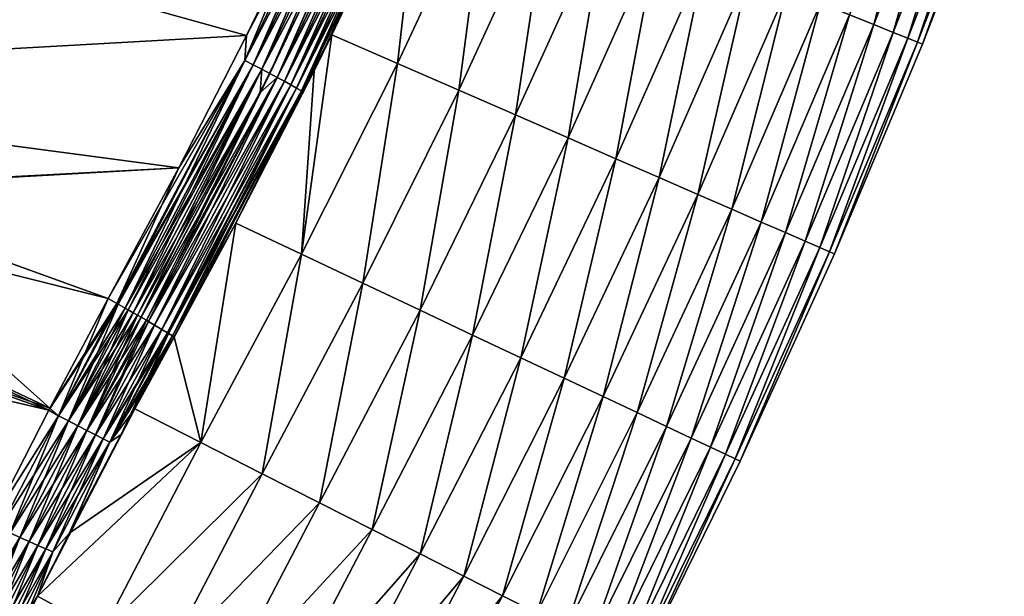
# Model space of a CAD drawing. Header units: metres. Extents: x -2 to 102, y -85 to 102.
# Tile 210 of 256: x 93.37 to 99.1, y -6.99 to -3.64. Entities that reach past the tile are written whole.
import ezdxf

# ---------------------------------------------------------------- set-up
doc = ezdxf.new("R2010")
doc.units = ezdxf.units.M
doc.layers.add('solid_21064300', color=7, linetype='CONTINUOUS')

msp = doc.modelspace()

# ---------------------------------------------------------------- linework, layer by layer
at = {"layer": 'solid_21064300'}
for points in [[(98.337486, -3.665366, -3.840609), (98.196396, -3.608665, -4.684089), (98.675339, -2.38745, -4.656795)], [(98.196396, -3.608665, 4.684089), (98.337486, -3.665366, 3.840609), (98.675339, -2.38745, 4.656795)], [(98.337486, -3.665366, -3.840609), (98.675339, -2.38745, -4.656795), (98.815475, -2.439026, -3.818032)], [(98.337486, -3.665366, 3.840609), (98.815475, -2.439026, 3.818032), (98.675339, -2.38745, 4.656795)], [(94.678299, -3.874794, -12.202274), (95.065407, -2.951051, -12.159907), (95.36705, -2.432358, -12.131198)], [(95.36705, -2.432358, 12.131198), (94.688164, -3.729836, 12.198281), (94.678299, -3.874794, 12.202274)], [(95.36705, -2.432358, 12.131198), (94.678299, -3.874794, 12.202274), (95.41787, -2.455823, 12.122829)], [(94.678299, -3.874794, -12.202274), (95.36705, -2.432358, -12.131198), (94.72818, -3.900233, -12.194003)], [(94.678299, -3.874794, 12.202274), (94.72818, -3.900233, 12.194003), (95.41787, -2.455823, 12.122829)], [(95.36705, -2.432358, 12.131198), (95.065407, -2.951051, 12.159906), (94.688164, -3.729836, 12.198281)], [(95.36705, -2.432358, -12.131198), (95.41787, -2.455823, -12.122829), (94.72818, -3.900233, -12.194003)], [(95.41787, -2.455823, 12.122829), (94.72818, -3.900233, 12.194003), (95.467392, -2.479005, 12.108194)], [(94.72818, -3.900233, -12.194003), (95.41787, -2.455823, -12.122829), (94.776779, -3.925339, -12.179463)], [(95.41787, -2.455823, -12.122829), (95.467392, -2.479005, -12.108194), (94.776779, -3.925339, -12.179463)], [(98.450607, -3.710825, -2.992227), (98.337486, -3.665366, -3.840609), (98.815475, -2.439026, -3.818032)], [(98.337486, -3.665366, 3.840609), (98.450607, -3.710825, 2.992227), (98.815475, -2.439026, 3.818032)], [(98.450607, -3.710825, -2.992227), (98.815475, -2.439026, -3.818032), (98.927818, -2.480375, -2.974513)], [(98.450607, -3.710825, 2.992227), (98.927818, -2.480375, 2.974513), (98.815475, -2.439026, 3.818032)], [(94.72818, -3.900233, 12.194003), (94.776779, -3.925338, 12.179463), (95.467392, -2.479005, 12.108194)], [(95.467392, -2.479005, 12.108194), (94.776779, -3.925338, 12.179463), (95.412285, -2.72616, 12.098546)], [(94.776779, -3.925339, -12.179463), (95.467392, -2.479005, -12.108194), (94.823479, -3.949788, -12.15884)], [(95.467392, -2.479005, -12.108194), (95.514969, -2.501607, -12.087481), (94.823479, -3.949788, -12.15884)], [(94.823479, -3.949788, -12.15884), (95.514969, -2.501607, -12.087481), (94.867676, -3.973269, -12.132399)], [(95.514969, -2.501607, -12.087481), (95.559998, -2.523339, -12.060953), (94.867676, -3.973269, -12.132399)], [(98.535568, -3.744968, -2.140031), (98.450607, -3.710825, -2.992227), (98.927818, -2.480375, -2.974513)], [(98.450607, -3.710825, 2.992227), (98.535568, -3.744968, 2.140031), (98.927818, -2.480375, 2.974513)], [(98.535568, -3.744968, -2.140031), (98.927818, -2.480375, -2.974513), (99.012192, -2.51143, -2.127295)], [(98.535568, -3.744968, 2.140031), (99.012192, -2.51143, 2.127295), (98.927818, -2.480375, 2.974513)], [(98.592262, -3.767753, -1.285109), (98.535568, -3.744968, -2.140031), (99.012192, -2.51143, -2.127295)], [(98.535568, -3.744968, 2.140031), (98.592262, -3.767753, 1.285109), (99.012192, -2.51143, 2.127295)], [(98.592262, -3.767753, -1.285109), (99.012192, -2.51143, -2.127295), (99.068497, -2.532153, -1.277434)], [(98.592262, -3.767753, 1.285109), (99.068497, -2.532153, 1.277434), (99.012192, -2.51143, 2.127295)], [(90.531303, -2.569666, -12.141114), (94.688164, -3.729836, -12.198282), (90.334747, -3.973987, -12.210313)], [(90.531364, -2.56913, 12.141088), (90.334755, -3.973904, 12.210308), (95.065407, -2.951051, 12.159906)], [(90.531303, -2.569666, -12.141114), (95.065407, -2.951051, -12.159907), (94.688164, -3.729836, -12.198282)], [(95.559998, -2.523339, 12.060953), (94.867676, -3.973269, 12.132399), (95.601898, -2.543923, 12.028952)], [(95.412285, -2.72616, 12.098546), (94.867676, -3.973269, 12.132399), (95.559998, -2.523339, 12.060953)], [(94.867676, -3.973269, -12.132399), (95.559998, -2.523339, -12.060953), (94.908798, -3.995481, -12.100477)], [(94.867676, -3.973269, 12.132399), (94.908798, -3.99548, 12.100477), (95.601898, -2.543923, 12.028952)], [(95.559998, -2.523339, -12.060953), (95.601898, -2.543923, -12.028952), (94.908798, -3.995481, -12.100477)], [(95.601898, -2.543923, 12.028952), (94.908798, -3.99548, 12.100477), (95.640137, -2.563095, 11.991886)], [(94.908798, -3.995481, -12.100477), (95.601898, -2.543923, -12.028952), (94.946327, -4.016137, -12.063486)], [(94.908798, -3.99548, 12.100477), (94.946327, -4.016137, 12.063486), (95.640137, -2.563095, 11.991886)], [(95.601898, -2.543923, -12.028952), (95.640137, -2.563095, -11.991886), (94.946327, -4.016137, -12.063486)], [(95.640137, -2.563095, 11.991886), (94.946327, -4.016137, 12.063486), (95.674225, -2.580608, 11.950233)], [(94.946327, -4.016137, -12.063486), (95.640137, -2.563095, -11.991886), (94.979782, -4.034975, -12.021897)], [(95.640137, -2.563095, -11.991886), (95.674225, -2.580608, -11.950233), (94.979782, -4.034975, -12.021897)], [(98.620636, -3.779156, -0.428551), (98.592262, -3.767753, -1.285109), (99.068497, -2.532153, -1.277434)], [(98.592262, -3.767753, 1.285109), (98.620636, -3.779156, 0.428551), (99.068497, -2.532153, 1.277434)], [(98.620636, -3.779156, -0.428551), (99.068497, -2.532153, -1.277434), (99.096672, -2.542525, -0.425988)], [(98.620636, -3.779156, 0.428551), (99.096672, -2.542525, 0.425988), (99.068497, -2.532153, 1.277434)], [(98.620636, -3.779156, -0.428551), (99.096672, -2.542525, -0.425988), (99.096672, -2.542525, 0.425988)], [(98.620636, -3.779156, 0.428551), (98.620636, -3.779156, -0.428551), (99.096672, -2.542525, 0.425988)], [(94.946327, -4.016137, 12.063486), (94.979782, -4.034975, 12.021897), (95.674225, -2.580608, 11.950233)], [(95.674225, -2.580608, 11.950233), (94.979782, -4.034975, 12.021897), (95.70372, -2.59624, 11.904525)], [(94.979782, -4.034975, -12.021897), (95.674225, -2.580608, -11.950233), (95.008736, -4.051752, -11.976245)], [(94.979782, -4.034975, 12.021897), (95.008736, -4.051752, 11.976245), (95.70372, -2.59624, 11.904525)], [(95.674225, -2.580608, -11.950233), (95.70372, -2.59624, -11.904525), (95.008736, -4.051752, -11.976245)], [(95.70372, -2.59624, 11.904525), (95.008736, -4.051752, 11.976245), (95.713341, -2.610839, 11.880551)], [(95.008736, -4.051752, -11.976245), (95.70372, -2.59624, -11.904525), (95.082359, -3.93435, -11.948349)], [(95.008736, -4.051752, 11.976245), (95.185768, -3.725581, 11.937649), (95.713341, -2.610839, 11.880551)], [(95.70372, -2.59624, -11.904525), (95.185768, -3.725581, -11.937649), (95.082359, -3.93435, -11.948349)], [(95.70372, -2.59624, -11.904525), (95.713341, -2.610839, -11.880551), (95.185768, -3.725581, -11.937649)], [(95.566818, -3.891959, -11.183339), (95.185768, -3.725581, -11.937649), (95.713341, -2.610839, -11.880551)], [(95.566818, -3.891959, 11.183339), (95.713341, -2.610839, 11.880551), (95.185768, -3.725581, 11.937649)], [(95.566818, -3.891959, -11.183339), (95.713341, -2.610839, -11.880551), (96.092583, -2.763318, -11.128135)], [(95.566818, -3.891959, 11.183339), (96.092583, -2.763318, 11.128135), (95.713341, -2.610839, 11.880551)], [(95.412285, -2.72616, 12.098546), (94.767944, -4.060037, 12.164273), (94.867676, -3.973269, 12.132399)], [(94.776779, -3.925338, 12.179463), (94.767944, -4.060037, 12.164273), (95.412285, -2.72616, 12.098546)], [(95.923012, -4.047396, -10.414582), (95.566818, -3.891959, -11.183339), (96.092583, -2.763318, -11.128135)], [(95.566818, -3.891959, 11.183339), (95.923012, -4.047396, 10.414582), (96.092583, -2.763318, 11.128135)], [(95.923012, -4.047396, -10.414582), (96.092583, -2.763318, -11.128135), (96.447029, -2.905722, -10.361711)], [(95.923012, -4.047396, 10.414582), (96.447029, -2.905722, 10.361711), (96.092583, -2.763318, 11.128135)], [(96.253822, -4.191764, -9.632277), (95.923012, -4.047396, -10.414582), (96.447029, -2.905722, -10.361711)], [(95.923012, -4.047396, 10.414582), (96.253822, -4.191764, 9.632277), (96.447029, -2.905722, 10.361711)], [(96.253822, -4.191764, -9.632277), (96.447029, -2.905722, -10.361711), (96.776176, -3.037968, -9.582133)], [(96.253822, -4.191764, 9.632277), (96.776176, -3.037968, 9.582133), (96.447029, -2.905722, 10.361711)], [(90.334755, -3.973904, 12.210308), (94.688164, -3.729836, 12.198281), (95.065407, -2.951051, 12.159906)], [(94.678299, -3.874794, -12.202274), (94.688164, -3.729836, -12.198282), (95.065407, -2.951051, -12.159907)], [(96.558792, -4.324863, -8.837431), (96.253822, -4.191764, -9.632277), (96.776176, -3.037968, -9.582133)], [(96.253822, -4.191764, 9.632277), (96.558792, -4.324863, 8.837431), (96.776176, -3.037968, 9.582133)], [(96.558792, -4.324863, -8.837431), (96.776176, -3.037968, -9.582133), (97.079575, -3.159877, -8.790382)], [(96.558792, -4.324863, 8.837431), (97.079575, -3.159877, 8.790382), (96.776176, -3.037968, 9.582133)], [(96.837471, -4.446495, -8.031054), (96.558792, -4.324863, -8.837431), (97.079575, -3.159877, -8.790382)], [(96.558792, -4.324863, 8.837431), (96.837471, -4.446495, 8.031054), (97.079575, -3.159877, 8.790382)], [(96.837471, -4.446495, -8.031054), (97.079575, -3.159877, -8.790382), (97.356789, -3.271269, -7.987438)], [(96.837471, -4.446495, 8.031054), (97.356789, -3.271269, 7.987438), (97.079575, -3.159877, 8.790382)], [(97.089439, -4.556471, -7.214169), (96.837471, -4.446495, -8.031054), (97.356789, -3.271269, -7.987438)], [(96.837471, -4.446495, 8.031054), (97.089439, -4.556471, 7.214169), (97.356789, -3.271269, 7.987438)], [(97.089439, -4.556471, -7.214169), (97.356789, -3.271269, -7.987438), (97.607407, -3.371976, -7.174298)], [(97.089439, -4.556471, 7.214169), (97.607407, -3.371976, 7.174298), (97.356789, -3.271269, 7.987438)], [(97.314354, -4.65464, -6.387844), (97.089439, -4.556471, -7.214169), (97.607407, -3.371976, -7.174298)], [(97.089439, -4.556471, 7.214169), (97.314354, -4.65464, 6.387844), (97.607407, -3.371976, 7.174298)], [(97.314354, -4.65464, -6.387844), (97.607407, -3.371976, -7.174298), (97.831093, -3.461864, -6.351996)], [(97.314354, -4.65464, 6.387844), (97.831093, -3.461864, 6.351996), (97.607407, -3.371976, 7.174298)], [(97.511879, -4.740857, -5.553154), (97.314354, -4.65464, -6.387844), (97.831093, -3.461864, -6.351996)], [(97.314354, -4.65464, 6.387844), (97.511879, -4.740857, 5.553154), (97.831093, -3.461864, 6.351996)], [(97.511879, -4.740857, -5.553154), (97.831093, -3.461864, -6.351996), (98.027527, -3.540802, -5.521577)], [(97.511879, -4.740857, 5.553154), (98.027527, -3.540802, 5.521577), (97.831093, -3.461864, 6.351996)], [(97.681709, -4.814984, -4.711177), (97.511879, -4.740857, -5.553154), (98.027527, -3.540802, -5.521577)], [(97.511879, -4.740857, 5.553154), (97.681709, -4.814984, 4.711177), (98.027527, -3.540802, 5.521577)], [(97.681709, -4.814984, -4.711177), (98.027527, -3.540802, -5.521577), (98.196396, -3.608665, -4.684089)], [(97.681709, -4.814984, 4.711177), (98.196396, -3.608665, 4.684089), (98.027527, -3.540802, 5.521577)], [(97.823601, -4.876922, -3.863026), (97.681709, -4.814984, -4.711177), (98.196396, -3.608665, -4.684089)], [(97.681709, -4.814984, 4.711177), (97.823601, -4.876922, 3.863026), (98.196396, -3.608665, 4.684089)], [(97.823601, -4.876922, -3.863026), (98.196396, -3.608665, -4.684089), (98.337486, -3.665366, -3.840609)], [(97.823601, -4.876922, 3.863026), (98.337486, -3.665366, 3.840609), (98.196396, -3.608665, 4.684089)], [(97.93737, -4.926582, -3.00982), (97.823601, -4.876922, -3.863026), (98.337486, -3.665366, -3.840609)], [(97.823601, -4.876922, 3.863026), (97.93737, -4.926582, 3.00982), (98.337486, -3.665366, 3.840609)], [(97.93737, -4.926582, -3.00982), (98.337486, -3.665366, -3.840609), (98.450607, -3.710825, -2.992227)], [(97.93737, -4.926582, 3.00982), (98.450607, -3.710825, 2.992227), (98.337486, -3.665366, 3.840609)], [(98.022827, -4.963882, -2.152681), (97.93737, -4.926582, -3.00982), (98.450607, -3.710825, -2.992227)], [(97.93737, -4.926582, 3.00982), (98.022827, -4.963882, 2.152681), (98.450607, -3.710825, 2.992227)], [(98.022827, -4.963882, -2.152681), (98.450607, -3.710825, -2.992227), (98.535568, -3.744968, -2.140031)], [(98.022827, -4.963882, 2.152681), (98.535568, -3.744968, 2.140031), (98.450607, -3.710825, 2.992227)], [(94.688164, -3.729836, -12.198282), (94.294624, -4.499892, -12.236227), (90.334747, -3.973987, -12.210313)], [(90.334755, -3.973904, 12.210308), (94.294624, -4.499891, 12.236226), (94.688164, -3.729836, 12.198281)], [(94.678299, -3.874794, -12.202274), (94.294624, -4.499892, -12.236227), (94.688164, -3.729836, -12.198282)], [(94.678299, -3.874794, 12.202274), (94.688164, -3.729836, 12.198281), (94.294624, -4.499891, 12.236226)], [(94.62574, -4.822414, -11.993914), (95.082359, -3.93435, -11.948349), (95.185768, -3.725581, -11.937649)], [(95.008163, -5.003098, -11.23773), (94.62574, -4.822414, -11.993914), (95.185768, -3.725581, -11.937649)], [(95.008163, -5.003098, 11.23773), (95.566818, -3.891959, 11.183339), (95.185768, -3.725581, 11.937649)], [(95.008163, -5.003098, 11.23773), (95.185768, -3.725581, 11.937649), (95.082359, -3.934349, 11.948349)], [(95.008163, -5.003098, -11.23773), (95.185768, -3.725581, -11.937649), (95.566818, -3.891959, -11.183339)], [(95.008736, -4.051752, 11.976245), (95.082359, -3.934349, 11.948349), (95.185768, -3.725581, 11.937649)], [(98.079849, -4.988774, -1.292733), (98.022827, -4.963882, -2.152681), (98.535568, -3.744968, -2.140031)], [(98.022827, -4.963882, 2.152681), (98.079849, -4.988774, 1.292733), (98.535568, -3.744968, 2.140031)], [(98.079849, -4.988774, -1.292733), (98.535568, -3.744968, -2.140031), (98.592262, -3.767753, -1.285109)], [(98.079849, -4.988774, 1.292733), (98.592262, -3.767753, 1.285109), (98.535568, -3.744968, 2.140031)], [(98.108391, -5.001233, -0.431098), (98.079849, -4.988774, -1.292733), (98.592262, -3.767753, -1.285109)], [(98.079849, -4.988774, 1.292733), (98.108391, -5.001233, 0.431098), (98.592262, -3.767753, 1.285109)], [(98.108391, -5.001233, -0.431098), (98.592262, -3.767753, -1.285109), (98.620636, -3.779156, -0.428551)], [(98.108391, -5.001233, 0.431098), (98.620636, -3.779156, 0.428551), (98.592262, -3.767753, 1.285109)], [(98.108391, -5.001233, -0.431098), (98.620636, -3.779156, -0.428551), (98.620636, -3.779156, 0.428551)], [(98.108391, -5.001233, 0.431098), (98.108391, -5.001233, -0.431098), (98.620636, -3.779156, 0.428551)], [(94.678299, -3.874794, 12.202274), (94.294624, -4.499891, 12.236226), (93.884796, -5.261218, 12.273741)], [(94.678299, -3.874794, 12.202274), (93.884796, -5.261218, 12.273741), (93.933624, -5.288813, 12.271938)], [(93.933624, -5.288813, -12.271951), (94.294624, -4.499892, -12.236227), (94.678299, -3.874794, -12.202274)], [(94.678299, -3.874794, 12.202274), (93.933624, -5.288813, 12.271938), (94.72818, -3.900233, 12.194003)], [(93.942551, -5.293789, -12.27094), (93.933624, -5.288813, -12.271951), (94.678299, -3.874794, -12.202274)], [(93.942551, -5.293789, -12.27094), (94.678299, -3.874794, -12.202274), (93.982483, -5.316189, -12.263775)], [(94.678299, -3.874794, -12.202274), (94.72818, -3.900233, -12.194003), (93.982483, -5.316189, -12.263775)], [(95.3657, -5.171823, -10.466743), (95.008163, -5.003098, -11.23773), (95.566818, -3.891959, -11.183339)], [(95.008163, -5.003098, 11.23773), (95.3657, -5.171823, 10.466743), (95.566818, -3.891959, 11.183339)], [(95.3657, -5.171823, -10.466743), (95.566818, -3.891959, -11.183339), (95.923012, -4.047396, -10.414582)], [(95.3657, -5.171823, 10.466743), (95.923012, -4.047396, 10.414582), (95.566818, -3.891959, 11.183339)], [(94.72818, -3.900233, 12.194003), (93.933624, -5.288813, 12.271938), (93.942551, -5.293789, 12.270927)], [(94.72818, -3.900233, 12.194003), (93.942551, -5.293789, 12.270927), (93.982483, -5.316188, 12.263765)], [(94.72818, -3.900233, 12.194003), (93.982483, -5.316188, 12.263765), (94.776779, -3.925338, 12.179463)], [(93.999489, -5.325793, -12.259377), (93.982483, -5.316189, -12.263775), (94.72818, -3.900233, -12.194003)], [(94.776779, -3.925338, 12.179463), (93.982483, -5.316188, 12.263765), (93.999489, -5.325792, 12.259368)], [(93.999489, -5.325793, -12.259377), (94.72818, -3.900233, -12.194003), (94.03009, -5.343181, -12.249328)], [(94.776779, -3.925338, 12.179463), (93.999489, -5.325792, 12.259368), (94.03009, -5.343181, 12.249321)], [(94.72818, -3.900233, -12.194003), (94.776779, -3.925339, -12.179463), (94.03009, -5.343181, -12.249328)], [(94.776779, -3.925338, 12.179463), (94.03009, -5.343181, 12.249321), (94.767944, -4.060037, 12.164273)], [(94.054405, -5.3571, -12.239278), (94.03009, -5.343181, -12.249328), (94.776779, -3.925339, -12.179463)], [(94.054405, -5.3571, -12.239278), (94.776779, -3.925339, -12.179463), (94.075829, -5.369444, -12.228794)], [(94.776779, -3.925339, -12.179463), (94.823479, -3.949788, -12.15884), (94.075829, -5.369444, -12.228794)], [(94.106339, -5.387161, -12.210996), (94.075829, -5.369444, -12.228794), (94.823479, -3.949788, -12.15884)], [(94.106339, -5.387161, -12.210996), (94.823479, -3.949788, -12.15884), (94.119125, -5.394642, -12.202437)], [(94.823479, -3.949788, -12.15884), (94.867676, -3.973269, -12.132399), (94.119125, -5.394642, -12.202437)], [(94.62574, -4.822414, 11.993914), (95.008163, -5.003098, 11.23773), (95.082359, -3.934349, 11.948349)], [(95.008736, -4.051752, 11.976245), (94.62574, -4.822414, 11.993914), (95.082359, -3.934349, 11.948349)], [(95.008736, -4.051752, -11.976245), (95.082359, -3.93435, -11.948349), (94.62574, -4.822414, -11.993914)], [(94.294624, -4.499892, -12.236227), (92.119499, -4.622338, -12.24226), (90.334747, -3.973987, -12.210313)], [(90.334755, -3.973904, 12.210308), (92.101295, -4.615743, 12.241935), (94.294624, -4.499891, 12.236226)], [(94.867676, -3.973269, 12.132399), (94.075829, -5.369444, 12.228789), (94.106331, -5.38716, 12.210993)], [(94.767944, -4.060037, 12.164273), (94.075829, -5.369444, 12.228789), (94.867676, -3.973269, 12.132399)], [(94.867676, -3.973269, 12.132399), (94.106331, -5.38716, 12.210993), (94.119118, -5.394641, 12.202435)], [(94.867676, -3.973269, 12.132399), (94.119118, -5.394641, 12.202435), (94.908798, -3.99548, 12.100477)], [(94.908798, -3.99548, 12.100477), (94.119118, -5.394641, 12.202435), (94.154358, -5.415446, 12.175029)], [(94.154358, -5.415446, -12.175029), (94.119125, -5.394642, -12.202437), (94.867676, -3.973269, -12.132399)], [(94.867676, -3.973269, -12.132399), (94.908798, -3.995481, -12.100477), (94.154358, -5.415446, -12.175029)], [(94.908798, -3.99548, 12.100477), (94.154358, -5.415446, 12.175029), (94.946327, -4.016137, 12.063486)], [(94.154358, -5.415446, -12.175029), (94.908798, -3.995481, -12.100477), (94.196167, -5.440564, -12.133675)], [(94.908798, -3.995481, -12.100477), (94.946327, -4.016137, -12.063486), (94.196167, -5.440564, -12.133675)], [(94.767944, -4.060037, 12.164273), (94.03009, -5.343181, 12.249321), (94.054405, -5.3571, 12.239271)], [(94.767944, -4.060037, 12.164273), (94.054405, -5.3571, 12.239271), (94.075829, -5.369444, 12.228789)], [(94.946327, -4.016137, 12.063486), (94.154358, -5.415446, 12.175029), (94.196175, -5.440565, 12.133677)], [(94.196167, -5.440564, -12.133675), (94.946327, -4.016137, -12.063486), (94.228943, -5.460701, -12.092151)], [(94.946327, -4.016137, 12.063486), (94.196175, -5.440565, 12.133677), (94.979782, -4.034975, 12.021897)], [(94.979782, -4.034975, 12.021897), (94.196175, -5.440565, 12.133677), (94.228943, -5.460703, 12.092154)], [(94.946327, -4.016137, -12.063486), (94.979782, -4.034975, -12.021897), (94.228943, -5.460701, -12.092151)], [(94.979782, -4.034975, 12.021897), (94.228943, -5.460703, 12.092154), (95.008736, -4.051752, 11.976245)], [(94.235405, -5.464736, -12.082698), (94.228943, -5.460701, -12.092151), (94.979782, -4.034975, -12.021897)], [(95.008736, -4.051752, 11.976245), (94.228943, -5.460703, 12.092154), (94.235413, -5.464738, 12.082701)], [(94.235405, -5.464736, -12.082698), (94.979782, -4.034975, -12.021897), (94.257301, -5.478602, -12.046554)], [(95.008736, -4.051752, 11.976245), (94.235413, -5.464738, 12.082701), (94.257301, -5.478605, 12.046557)], [(94.979782, -4.034975, -12.021897), (95.008736, -4.051752, -11.976245), (94.257301, -5.478602, -12.046554)], [(95.008736, -4.051752, 11.976245), (94.257301, -5.478605, 12.046557), (94.62574, -4.822414, 11.993914)], [(94.257301, -5.478602, -12.046554), (95.008736, -4.051752, -11.976245), (94.267006, -5.484877, -12.027963)], [(95.008736, -4.051752, -11.976245), (94.62574, -4.822414, -11.993914), (94.267006, -5.484877, -12.027963)], [(95.6978, -5.328554, -9.681802), (95.3657, -5.171823, -10.466743), (95.923012, -4.047396, -10.414582)], [(95.3657, -5.171823, 10.466743), (95.6978, -5.328554, 9.681802), (95.923012, -4.047396, 10.414582)], [(95.6978, -5.328554, -9.681802), (95.923012, -4.047396, -10.414582), (96.253822, -4.191764, -9.632277)], [(95.6978, -5.328554, 9.681802), (96.253822, -4.191764, 9.632277), (95.923012, -4.047396, 10.414582)], [(96.003998, -5.473067, -8.883942), (95.6978, -5.328554, -9.681802), (96.253822, -4.191764, -9.632277)], [(95.6978, -5.328554, 9.681802), (96.003998, -5.473067, 8.883942), (96.253822, -4.191764, 9.632277)], [(96.003998, -5.473067, -8.883942), (96.253822, -4.191764, -9.632277), (96.558792, -4.324863, -8.837431)], [(96.003998, -5.473067, 8.883942), (96.558792, -4.324863, 8.837431), (96.253822, -4.191764, 9.632277)], [(96.283836, -5.605144, -8.074205), (96.003998, -5.473067, -8.883942), (96.558792, -4.324863, -8.837431)], [(96.003998, -5.473067, 8.883942), (96.283836, -5.605144, 8.074205), (96.558792, -4.324863, 8.837431)], [(96.283836, -5.605144, -8.074205), (96.558792, -4.324863, -8.837431), (96.837471, -4.446495, -8.031054)], [(96.283836, -5.605144, 8.074205), (96.837471, -4.446495, 8.031054), (96.558792, -4.324863, 8.837431)], [(90.206291, -4.735789, -12.224178), (90.270668, -4.354908, -12.223167), (93.53862, -5.910416, -12.283991)], [(90.270676, -4.354823, 12.223166), (90.206306, -4.735693, 12.224179), (93.545143, -5.897927, 12.284202)], [(90.270668, -4.354908, -12.223167), (92.119499, -4.622338, -12.24226), (93.545143, -5.897928, -12.284202)], [(90.270668, -4.354908, -12.223167), (93.545143, -5.897928, -12.284202), (93.53862, -5.910416, -12.283991)], [(90.270676, -4.354823, 12.223166), (93.884796, -5.261218, 12.273741), (92.101295, -4.615743, 12.241935)], [(90.270676, -4.354823, 12.223166), (93.545143, -5.897927, 12.284202), (93.884796, -5.261218, 12.273741)], [(96.536873, -5.724576, -7.253645), (96.283836, -5.605144, -8.074205), (96.837471, -4.446495, -8.031054)], [(96.283836, -5.605144, 8.074205), (96.536873, -5.724576, 7.253645), (96.837471, -4.446495, 8.031054)], [(96.536873, -5.724576, -7.253645), (96.837471, -4.446495, -8.031054), (97.089439, -4.556471, -7.214169)], [(96.536873, -5.724576, 7.253645), (97.089439, -4.556471, 7.214169), (96.837471, -4.446495, 8.031054)], [(92.101295, -4.615743, 12.241935), (93.884796, -5.261218, 12.273741), (94.294624, -4.499891, 12.236226)], [(94.294624, -4.499892, -12.236227), (93.884796, -5.261218, -12.273741), (92.119499, -4.622338, -12.24226)], [(93.884796, -5.261218, -12.273741), (94.294624, -4.499892, -12.236227), (93.933624, -5.288813, -12.271951)], [(96.762756, -5.831194, -6.423358), (96.536873, -5.724576, -7.253645), (97.089439, -4.556471, -7.214169)], [(96.536873, -5.724576, 7.253645), (96.762756, -5.831194, 6.423358), (97.089439, -4.556471, 7.214169)], [(96.762756, -5.831194, -6.423358), (97.089439, -4.556471, -7.214169), (97.314354, -4.65464, -6.387844)], [(96.762756, -5.831194, 6.423358), (97.314354, -4.65464, 6.387844), (97.089439, -4.556471, 7.214169)], [(93.545143, -5.897928, -12.284202), (92.119499, -4.622338, -12.24226), (93.884796, -5.261218, -12.273741)], [(96.961159, -5.924841, -5.584453), (96.762756, -5.831194, -6.423358), (97.314354, -4.65464, -6.387844)], [(96.762756, -5.831194, 6.423358), (96.961159, -5.924841, 5.584453), (97.314354, -4.65464, 6.387844)], [(96.961159, -5.924841, -5.584453), (97.314354, -4.65464, -6.387844), (97.511879, -4.740857, -5.553154)], [(96.961159, -5.924841, 5.584453), (97.511879, -4.740857, 5.553154), (97.314354, -4.65464, 6.387844)], [(90.206306, -4.735693, 12.224179), (90.141792, -5.116175, 12.213361), (93.53862, -5.910416, 12.283991)], [(90.206291, -4.735789, -12.224178), (93.53862, -5.910416, -12.283991), (93.205849, -6.561139, -12.251162)], [(90.206306, -4.735693, 12.224179), (93.53862, -5.910416, 12.283991), (93.545143, -5.897927, 12.284202)], [(97.131744, -6.005361, -4.738039), (96.961159, -5.924841, -5.584453), (97.511879, -4.740857, -5.553154)], [(96.961159, -5.924841, 5.584453), (97.131744, -6.005361, 4.738039), (97.511879, -4.740857, 5.553154)], [(97.131744, -6.005361, -4.738039), (97.511879, -4.740857, -5.553154), (97.681709, -4.814984, -4.711177)], [(97.131744, -6.005361, 4.738039), (97.681709, -4.814984, 4.711177), (97.511879, -4.740857, 5.553154)], [(94.038582, -5.903267, -12.040012), (94.267006, -5.484877, -12.027963), (94.62574, -4.822414, -11.993914)], [(94.422905, -6.098664, -11.279519), (94.038582, -5.903267, -12.040012), (94.62574, -4.822414, -11.993914)], [(94.257301, -5.478605, 12.046557), (94.267006, -5.484877, 12.027963), (94.62574, -4.822414, 11.993914)], [(94.422928, -6.098678, 11.279465), (94.62574, -4.822414, 11.993914), (94.267006, -5.484877, 12.027963)], [(94.422905, -6.098664, -11.279519), (94.62574, -4.822414, -11.993914), (95.008163, -5.003098, -11.23773)], [(94.422928, -6.098678, 11.279465), (95.008163, -5.003098, 11.23773), (94.62574, -4.822414, 11.993914)], [(97.274284, -6.072643, -3.885262), (97.131744, -6.005361, -4.738039), (97.681709, -4.814984, -4.711177)], [(97.131744, -6.005361, 4.738039), (97.274284, -6.072643, 3.885262), (97.681709, -4.814984, 4.711177)], [(97.274284, -6.072643, -3.885262), (97.681709, -4.814984, -4.711177), (97.823601, -4.876922, -3.863026)], [(97.274284, -6.072643, 3.885262), (97.823601, -4.876922, 3.863026), (97.681709, -4.814984, 4.711177)], [(97.388573, -6.126592, -3.027276), (97.274284, -6.072643, -3.885262), (97.823601, -4.876922, -3.863026)], [(97.274284, -6.072643, 3.885262), (97.388573, -6.126592, 3.027276), (97.823601, -4.876922, 3.863026)], [(97.388573, -6.126592, -3.027276), (97.823601, -4.876922, -3.863026), (97.93737, -4.926582, -3.00982)], [(97.388573, -6.126592, 3.027276), (97.93737, -4.926582, 3.00982), (97.823601, -4.876922, 3.863026)], [(97.474419, -6.167114, -2.165236), (97.388573, -6.126592, -3.027276), (97.93737, -4.926582, -3.00982)], [(97.388573, -6.126592, 3.027276), (97.474419, -6.167114, 2.165236), (97.93737, -4.926582, 3.00982)], [(97.474419, -6.167114, -2.165236), (97.93737, -4.926582, -3.00982), (98.022827, -4.963882, -2.152681)], [(97.474419, -6.167114, 2.165236), (98.022827, -4.963882, 2.152681), (97.93737, -4.926582, 3.00982)], [(97.531715, -6.194158, -1.3003), (97.474419, -6.167114, -2.165236), (98.022827, -4.963882, -2.152681)], [(97.474419, -6.167114, 2.165236), (97.531715, -6.194158, 1.3003), (98.022827, -4.963882, 2.152681)], [(97.531715, -6.194158, -1.3003), (98.022827, -4.963882, -2.152681), (98.079849, -4.988774, -1.292733)], [(97.531715, -6.194158, 1.3003), (98.079849, -4.988774, 1.292733), (98.022827, -4.963882, 2.152681)], [(94.780594, -6.280527, -10.507066), (94.422905, -6.098664, -11.279519), (95.008163, -5.003098, -11.23773)], [(94.422928, -6.098678, 11.279465), (94.780617, -6.280539, 10.50701), (95.008163, -5.003098, 11.23773)], [(94.780594, -6.280527, -10.507066), (95.008163, -5.003098, -11.23773), (95.3657, -5.171823, -10.466743)], [(94.780617, -6.280539, 10.50701), (95.3657, -5.171823, 10.466743), (95.008163, -5.003098, 11.23773)], [(97.560387, -6.207693, -0.433627), (97.531715, -6.194158, -1.3003), (98.079849, -4.988774, -1.292733)], [(97.531715, -6.194158, 1.3003), (97.560387, -6.207693, 0.433627), (98.079849, -4.988774, 1.292733)], [(97.560387, -6.207693, -0.433627), (98.079849, -4.988774, -1.292733), (98.108391, -5.001233, -0.431098)], [(97.560387, -6.207693, 0.433627), (98.108391, -5.001233, 0.431098), (98.079849, -4.988774, 1.292733)], [(97.560387, -6.207693, -0.433627), (98.108391, -5.001233, -0.431098), (98.108391, -5.001233, 0.431098)], [(97.560387, -6.207693, 0.433627), (97.560387, -6.207693, -0.433627), (98.108391, -5.001233, 0.431098)], [(90.141792, -5.116175, 12.213361), (93.205849, -6.561138, 12.251162), (93.53862, -5.910416, 12.283991)], [(95.112869, -6.449478, -9.720291), (94.780594, -6.280527, -10.507066), (95.3657, -5.171823, -10.466743)], [(94.780617, -6.280539, 10.50701), (95.112892, -6.44949, 9.720235), (95.3657, -5.171823, 10.466743)], [(95.112869, -6.449478, -9.720291), (95.3657, -5.171823, -10.466743), (95.6978, -5.328554, -9.681802)], [(95.112892, -6.44949, 9.720235), (95.6978, -5.328554, 9.681802), (95.3657, -5.171823, 10.466743)], [(93.59565, -5.942798, -12.280571), (93.545143, -5.897928, -12.284202), (93.884796, -5.261218, -12.273741)], [(93.933624, -5.288813, 12.271938), (93.884796, -5.261218, 12.273741), (93.545143, -5.897927, 12.284202)], [(93.59565, -5.942798, -12.280571), (93.884796, -5.261218, -12.273741), (93.933624, -5.288813, -12.271951)], [(93.942551, -5.293789, 12.270927), (93.545143, -5.897927, 12.284202), (93.53862, -5.910416, 12.283991)], [(93.942551, -5.293789, 12.270927), (93.53862, -5.910416, 12.283991), (93.59565, -5.942799, 12.280571)], [(93.942551, -5.293789, 12.270927), (93.933624, -5.288813, 12.271938), (93.545143, -5.897927, 12.284202)], [(93.59565, -5.942798, -12.280571), (93.933624, -5.288813, -12.271951), (93.942551, -5.293789, -12.27094)], [(93.982483, -5.316188, 12.263765), (93.942551, -5.293789, 12.270927), (93.59565, -5.942799, 12.280571)], [(93.59565, -5.942798, -12.280571), (93.942551, -5.293789, -12.27094), (93.652794, -5.97285, -12.268682)], [(93.999489, -5.325792, 12.259368), (93.982483, -5.316188, 12.263765), (93.59565, -5.942799, 12.280571)], [(93.59565, -5.942799, 12.280571), (93.652794, -5.972851, 12.268682), (93.999489, -5.325792, 12.259368)], [(93.652794, -5.97285, -12.268682), (93.942551, -5.293789, -12.27094), (93.982483, -5.316189, -12.263775)], [(93.652794, -5.97285, -12.268682), (93.982483, -5.316189, -12.263775), (93.999489, -5.325793, -12.259377)], [(94.03009, -5.343181, 12.249321), (93.999489, -5.325792, 12.259368), (93.652794, -5.972851, 12.268682)], [(93.652794, -5.97285, -12.268682), (93.999489, -5.325793, -12.259377), (93.70813, -6.001797, -12.248437)], [(93.70813, -6.001797, -12.248437), (93.999489, -5.325793, -12.259377), (94.03009, -5.343181, -12.249328)], [(94.054405, -5.3571, 12.239271), (94.03009, -5.343181, 12.249321), (93.652794, -5.972851, 12.268682)], [(93.652794, -5.972851, 12.268682), (93.70813, -6.001797, 12.248437), (94.054405, -5.3571, 12.239271)], [(93.70813, -6.001797, -12.248437), (94.03009, -5.343181, -12.249328), (94.054405, -5.3571, -12.239278)], [(94.075829, -5.369444, 12.228789), (94.054405, -5.3571, 12.239271), (93.70813, -6.001797, 12.248437)], [(93.70813, -6.001797, -12.248437), (94.054405, -5.3571, -12.239278), (93.760704, -6.029139, -12.220186)], [(94.106331, -5.38716, 12.210993), (94.075829, -5.369444, 12.228789), (93.70813, -6.001797, 12.248437)], [(93.760704, -6.029139, -12.220186), (94.054405, -5.3571, -12.239278), (94.075829, -5.369444, -12.228794)], [(93.760704, -6.029139, -12.220186), (94.075829, -5.369444, -12.228794), (94.106339, -5.387161, -12.210996)], [(95.419258, -6.605275, -8.920257), (95.112869, -6.449478, -9.720291), (95.6978, -5.328554, -9.681802)], [(95.112892, -6.44949, 9.720235), (95.419281, -6.605285, 8.920198), (95.6978, -5.328554, 9.681802)], [(95.419258, -6.605275, -8.920257), (95.6978, -5.328554, -9.681802), (96.003998, -5.473067, -8.883942)], [(95.419281, -6.605285, 8.920198), (96.003998, -5.473067, 8.883942), (95.6978, -5.328554, 9.681802)], [(93.70813, -6.001797, 12.248437), (93.760704, -6.029139, 12.220186), (94.106331, -5.38716, 12.210993)], [(94.119118, -5.394641, 12.202435), (94.106331, -5.38716, 12.210993), (93.760704, -6.029139, 12.220186)], [(93.760704, -6.029139, -12.220186), (94.106339, -5.387161, -12.210996), (93.809608, -6.054404, -12.184417)], [(94.154358, -5.415446, 12.175029), (94.119118, -5.394641, 12.202435), (93.760704, -6.029139, 12.220186)], [(93.760704, -6.029139, 12.220186), (93.809608, -6.054404, 12.184417), (94.154358, -5.415446, 12.175029)], [(93.809608, -6.054404, -12.184417), (94.106339, -5.387161, -12.210996), (94.119125, -5.394642, -12.202437)], [(93.809608, -6.054404, -12.184417), (94.119125, -5.394642, -12.202437), (94.154358, -5.415446, -12.175029)], [(94.196175, -5.440565, 12.133677), (94.154358, -5.415446, 12.175029), (93.809608, -6.054404, 12.184417)], [(93.809608, -6.054404, -12.184417), (94.154358, -5.415446, -12.175029), (93.854004, -6.077157, -12.141745)], [(93.809608, -6.054404, 12.184417), (93.854004, -6.077157, 12.141745), (94.196175, -5.440565, 12.133677)], [(93.854004, -6.077157, -12.141745), (94.154358, -5.415446, -12.175029), (94.196167, -5.440564, -12.133675)], [(93.854004, -6.077157, -12.141745), (94.196167, -5.440564, -12.133675), (93.893127, -6.097006, -12.092906)], [(94.228943, -5.460703, 12.092154), (94.196175, -5.440565, 12.133677), (93.854004, -6.077157, 12.141745)], [(93.893127, -6.097006, -12.092906), (94.196167, -5.440564, -12.133675), (94.228943, -5.460701, -12.092151)], [(94.235413, -5.464738, 12.082701), (94.228943, -5.460703, 12.092154), (93.854004, -6.077157, 12.141745)], [(93.854004, -6.077157, 12.141745), (93.893127, -6.097007, 12.092906), (94.235413, -5.464738, 12.082701)], [(93.893127, -6.097006, -12.092906), (94.228943, -5.460701, -12.092151), (94.235405, -5.464736, -12.082698)], [(93.893127, -6.097006, -12.092906), (94.235405, -5.464736, -12.082698), (93.958862, -6.052147, -12.039705)], [(94.257301, -5.478605, 12.046557), (94.235413, -5.464738, 12.082701), (93.893127, -6.097007, 12.092906)], [(94.257301, -5.478605, 12.046557), (93.893127, -6.097007, 12.092906), (94.267006, -5.484877, 12.027963)], [(93.893127, -6.097007, 12.092906), (94.038574, -5.903274, 12.040011), (94.267006, -5.484877, 12.027963)], [(94.235405, -5.464736, -12.082698), (94.038582, -5.903267, -12.040012), (93.958862, -6.052147, -12.039705)], [(94.038574, -5.903274, 12.040011), (94.422928, -6.098678, 11.279465), (94.267006, -5.484877, 12.027963)], [(94.235405, -5.464736, -12.082698), (94.257301, -5.478602, -12.046554), (94.038582, -5.903267, -12.040012)], [(94.257301, -5.478602, -12.046554), (94.267006, -5.484877, -12.027963), (94.038582, -5.903267, -12.040012)], [(95.699295, -6.747677, -8.108031), (95.419258, -6.605275, -8.920257), (96.003998, -5.473067, -8.883942)], [(95.419281, -6.605285, 8.920198), (95.699318, -6.747687, 8.107973), (96.003998, -5.473067, 8.883942)], [(95.699295, -6.747677, -8.108031), (96.003998, -5.473067, -8.883942), (96.283836, -5.605144, -8.074205)], [(95.699318, -6.747687, 8.107973), (96.283836, -5.605144, 8.074205), (96.003998, -5.473067, 8.883942)], [(95.952545, -6.876457, -7.284697), (95.699295, -6.747677, -8.108031), (96.283836, -5.605144, -8.074205)], [(95.699318, -6.747687, 8.107973), (95.95256, -6.876466, 7.284638), (96.283836, -5.605144, 8.074205)], [(95.952545, -6.876457, -7.284697), (96.283836, -5.605144, -8.074205), (96.536873, -5.724576, -7.253645)], [(95.95256, -6.876466, 7.284638), (96.536873, -5.724576, 7.253645), (96.283836, -5.605144, 8.074205)], [(96.178627, -6.99143, -6.451377), (95.952545, -6.876457, -7.284697), (96.536873, -5.724576, -7.253645)], [(95.95256, -6.876466, 7.284638), (96.178642, -6.991437, 6.451318), (96.536873, -5.724576, 7.253645)], [(96.178627, -6.99143, -6.451377), (96.536873, -5.724576, -7.253645), (96.762756, -5.831194, -6.423358)], [(96.178642, -6.991437, 6.451318), (96.762756, -5.831194, 6.423358), (96.536873, -5.724576, 7.253645)], [(96.377213, -7.09242, -5.60921), (96.178627, -6.99143, -6.451377), (96.762756, -5.831194, -6.423358)], [(96.178642, -6.991437, 6.451318), (96.377228, -7.092427, 5.609149), (96.762756, -5.831194, 6.423358)], [(96.377213, -7.09242, -5.60921), (96.762756, -5.831194, -6.423358), (96.961159, -5.924841, -5.584453)], [(96.377228, -7.092427, 5.609149), (96.961159, -5.924841, 5.584453), (96.762756, -5.831194, 6.423358)], [(93.59565, -5.942798, -12.280571), (93.53862, -5.910416, -12.283991), (93.545143, -5.897928, -12.284202)], [(93.59565, -5.942798, -12.280571), (93.205849, -6.561139, -12.251162), (93.53862, -5.910416, -12.283991)], [(93.59565, -5.942799, 12.280571), (93.53862, -5.910416, 12.283991), (93.205849, -6.561138, 12.251162)], [(93.256516, -6.595596, -12.247305), (93.205849, -6.561139, -12.251162), (93.59565, -5.942798, -12.280571)], [(93.59565, -5.942799, 12.280571), (93.205849, -6.561138, 12.251162), (93.256516, -6.595596, 12.247305)], [(93.256516, -6.595596, -12.247305), (93.59565, -5.942798, -12.280571), (93.314529, -6.624004, -12.235597)], [(93.59565, -5.942799, 12.280571), (93.256516, -6.595596, 12.247305), (93.652794, -5.972851, 12.268682)], [(93.59565, -5.942798, -12.280571), (93.652794, -5.97285, -12.268682), (93.314529, -6.624004, -12.235597)], [(93.473312, -6.994266, 11.983244), (94.422928, -6.098678, 11.279465), (94.038574, -5.903274, 12.040011)], [(93.657715, -6.629018, 12.016174), (93.473312, -6.994266, 11.983244), (94.038574, -5.903274, 12.040011)], [(93.957611, -6.054492, 12.03968), (93.657715, -6.629018, 12.016174), (94.038574, -5.903274, 12.040011)], [(93.660103, -6.624345, -12.016506), (94.038582, -5.903267, -12.040012), (94.422905, -6.098664, -11.279519)], [(93.958862, -6.052147, -12.039705), (94.038582, -5.903267, -12.040012), (93.660103, -6.624345, -12.016506)], [(93.893127, -6.097007, 12.092906), (93.957611, -6.054492, 12.03968), (94.038574, -5.903274, 12.040011)], [(96.547974, -7.17926, -4.759335), (96.377213, -7.09242, -5.60921), (96.961159, -5.924841, -5.584453)], [(96.377228, -7.092427, 5.609149), (96.547989, -7.179266, 4.759274), (96.961159, -5.924841, 5.584453)], [(96.547974, -7.17926, -4.759335), (96.961159, -5.924841, -5.584453), (97.131744, -6.005361, -4.738039)], [(96.547989, -7.179266, 4.759274), (97.131744, -6.005361, 4.738039), (96.961159, -5.924841, 5.584453)], [(93.256516, -6.595596, 12.247305), (93.314529, -6.624004, 12.235597), (93.652794, -5.972851, 12.268682)], [(93.314529, -6.624004, -12.235597), (93.652794, -5.97285, -12.268682), (93.370956, -6.650906, -12.215549)], [(93.652794, -5.972851, 12.268682), (93.314529, -6.624004, 12.235597), (93.70813, -6.001797, 12.248437)], [(93.314529, -6.624004, 12.235597), (93.370956, -6.650906, 12.215549), (93.70813, -6.001797, 12.248437)], [(93.652794, -5.97285, -12.268682), (93.70813, -6.001797, -12.248437), (93.370956, -6.650906, -12.215549)], [(93.70813, -6.001797, 12.248437), (93.370956, -6.650906, 12.215549), (93.760704, -6.029139, 12.220186)], [(93.370956, -6.650906, -12.215549), (93.70813, -6.001797, -12.248437), (93.424828, -6.675838, -12.187511)], [(93.70813, -6.001797, -12.248437), (93.760704, -6.029139, -12.220186), (93.424828, -6.675838, -12.187511)], [(96.690666, -7.251827, -3.902925), (96.547974, -7.17926, -4.759335), (97.131744, -6.005361, -4.738039)], [(96.547989, -7.179266, 4.759274), (96.690674, -7.251832, 3.902864), (97.131744, -6.005361, 4.738039)], [(96.690666, -7.251827, -3.902925), (97.131744, -6.005361, -4.738039), (97.274284, -6.072643, -3.885262)], [(96.690674, -7.251832, 3.902864), (97.274284, -6.072643, 3.885262), (97.131744, -6.005361, 4.738039)], [(93.370956, -6.650906, 12.215549), (93.424828, -6.675838, 12.187511), (93.760704, -6.029139, 12.220186)], [(93.760704, -6.029139, 12.220186), (93.424828, -6.675838, 12.187511), (93.809608, -6.054404, 12.184417)], [(93.424828, -6.675838, -12.187511), (93.760704, -6.029139, -12.220186), (93.475212, -6.69837, -12.151964)], [(93.424828, -6.675838, 12.187511), (93.475212, -6.69837, 12.151964), (93.809608, -6.054404, 12.184417)], [(93.760704, -6.029139, -12.220186), (93.809608, -6.054404, -12.184417), (93.475212, -6.69837, -12.151964)], [(93.809608, -6.054404, 12.184417), (93.475212, -6.69837, 12.151964), (93.854004, -6.077157, 12.141745)], [(93.475212, -6.69837, -12.151964), (93.809608, -6.054404, -12.184417), (93.521233, -6.718115, -12.109522)], [(93.809608, -6.054404, -12.184417), (93.854004, -6.077157, -12.141745), (93.521233, -6.718115, -12.109522)], [(93.893127, -6.097007, 12.092906), (93.657715, -6.629018, 12.016174), (93.957611, -6.054492, 12.03968)], [(93.893127, -6.097006, -12.092906), (93.958862, -6.052147, -12.039705), (93.660103, -6.624345, -12.016506)], [(93.851364, -7.200035, 11.225882), (94.422928, -6.098678, 11.279465), (93.473312, -6.994266, 11.983244)], [(93.47332, -6.994237, -11.983252), (94.422905, -6.098664, -11.279519), (93.851326, -7.200012, -11.225969)], [(93.660103, -6.624345, -12.016506), (94.422905, -6.098664, -11.279519), (93.47332, -6.994237, -11.983252)], [(93.475212, -6.69837, 12.151964), (93.521233, -6.718115, 12.109522), (93.854004, -6.077157, 12.141745)], [(93.854004, -6.077157, 12.141745), (93.521233, -6.718115, 12.109522), (93.893127, -6.097007, 12.092906)], [(93.521233, -6.718115, -12.109522), (93.854004, -6.077157, -12.141745), (93.562111, -6.734731, -12.060916)], [(93.521233, -6.718115, 12.109522), (93.562111, -6.734731, 12.060916), (93.893127, -6.097007, 12.092906)], [(93.854004, -6.077157, -12.141745), (93.893127, -6.097006, -12.092906), (93.562111, -6.734731, -12.060916)], [(93.562111, -6.734731, -12.060916), (93.893127, -6.097006, -12.092906), (93.660103, -6.624345, -12.016506)], [(93.893127, -6.097007, 12.092906), (93.562111, -6.734731, 12.060916), (93.657715, -6.629018, 12.016174)], [(93.851326, -7.200012, -11.225969), (94.422905, -6.098664, -11.279519), (94.780594, -6.280527, -10.507066)], [(93.851364, -7.200035, 11.225882), (94.780617, -6.280539, 10.50701), (94.422928, -6.098678, 11.279465)], [(96.805084, -7.310015, -3.041167), (96.690666, -7.251827, -3.902925), (97.274284, -6.072643, -3.885262)], [(96.690674, -7.251832, 3.902864), (96.805092, -7.310019, 3.041106), (97.274284, -6.072643, 3.885262)], [(96.805084, -7.310015, -3.041167), (97.274284, -6.072643, -3.885262), (97.388573, -6.126592, -3.027276)], [(96.891029, -7.353724, -2.175246), (96.805084, -7.310015, -3.041167), (97.388573, -6.126592, -3.027276)], [(96.805092, -7.310019, 3.041106), (97.388573, -6.126592, 3.027276), (97.274284, -6.072643, 3.885262)], [(96.805092, -7.310019, 3.041106), (96.891037, -7.353727, 2.175184), (97.388573, -6.126592, 3.027276)], [(96.891029, -7.353724, -2.175246), (97.388573, -6.126592, -3.027276), (97.474419, -6.167114, -2.165236)], [(96.891037, -7.353727, 2.175184), (97.474419, -6.167114, 2.165236), (97.388573, -6.126592, 3.027276)], [(96.948395, -7.382895, -1.30635), (96.891029, -7.353724, -2.175246), (97.474419, -6.167114, -2.165236)], [(96.891037, -7.353727, 2.175184), (96.948395, -7.382896, 1.306288), (97.474419, -6.167114, 2.165236)], [(96.948395, -7.382895, -1.30635), (97.474419, -6.167114, -2.165236), (97.531715, -6.194158, -1.3003)], [(96.948395, -7.382896, 1.306288), (97.531715, -6.194158, 1.3003), (97.474419, -6.167114, 2.165236)], [(96.977104, -7.397495, -0.435669), (96.948395, -7.382895, -1.30635), (97.531715, -6.194158, -1.3003)], [(96.948395, -7.382896, 1.306288), (96.977104, -7.397496, 0.435607), (97.531715, -6.194158, 1.3003)], [(96.977104, -7.397495, -0.435669), (97.531715, -6.194158, -1.3003), (97.560387, -6.207693, -0.433627)], [(96.977104, -7.397496, 0.435607), (97.560387, -6.207693, 0.433627), (97.531715, -6.194158, 1.3003)], [(96.977104, -7.397495, -0.435669), (97.560387, -6.207693, -0.433627), (97.560387, -6.207693, 0.433627)], [(96.977104, -7.397496, 0.435607), (96.977104, -7.397495, -0.435669), (97.560387, -6.207693, 0.433627)], [(93.851326, -7.200012, -11.225969), (94.780594, -6.280527, -10.507066), (94.202522, -7.391796, -10.45742)], [(94.20256, -7.391818, 10.457331), (94.780617, -6.280539, 10.50701), (93.851364, -7.200035, 11.225882)], [(94.202522, -7.391796, -10.45742), (94.780594, -6.280527, -10.507066), (95.112869, -6.449478, -9.720291)], [(94.20256, -7.391818, 10.457331), (95.112892, -6.44949, 9.720235), (94.780617, -6.280539, 10.50701)], [(94.202522, -7.391796, -10.45742), (95.112869, -6.449478, -9.720291), (94.528763, -7.569963, -9.674562)], [(94.528801, -7.569983, 9.67447), (95.112892, -6.44949, 9.720235), (94.20256, -7.391818, 10.457331)], [(94.528763, -7.569963, -9.674562), (95.112869, -6.449478, -9.720291), (95.419258, -6.605275, -8.920257)], [(94.528801, -7.569983, 9.67447), (95.419281, -6.605285, 8.920198), (95.112892, -6.44949, 9.720235)], [(93.314529, -6.624004, 12.235597), (92.990242, -7.278677, 12.158792), (93.370956, -6.650906, 12.215549)], [(93.314529, -6.624004, -12.235597), (93.370956, -6.650906, -12.215549), (93.047714, -7.303483, -12.139016)], [(93.562111, -6.734731, 12.060916), (93.473312, -6.994266, 11.983244), (93.657715, -6.629018, 12.016174)], [(93.562111, -6.734731, -12.060916), (93.660103, -6.624345, -12.016506), (93.47332, -6.994237, -11.983252)], [(94.528763, -7.569963, -9.674562), (95.419258, -6.605275, -8.920257), (94.82959, -7.734254, -8.878455)], [(94.829628, -7.734272, 8.878362), (95.419281, -6.605285, 8.920198), (94.528801, -7.569983, 9.67447)], [(94.82959, -7.734254, -8.878455), (95.419258, -6.605275, -8.920257), (95.699295, -6.747677, -8.108031)], [(94.829628, -7.734272, 8.878362), (95.699318, -6.747687, 8.107973), (95.419281, -6.605285, 8.920198)], [(92.990242, -7.278677, 12.158792), (93.047714, -7.303483, 12.139016), (93.370956, -6.650906, 12.215549)], [(93.370956, -6.650906, 12.215549), (93.047714, -7.303483, 12.139016), (93.424828, -6.675838, 12.187511)], [(93.047714, -7.303483, -12.139016), (93.370956, -6.650906, -12.215549), (93.102821, -7.325946, -12.11129)], [(93.047714, -7.303483, 12.139016), (93.102821, -7.325946, 12.11129), (93.424828, -6.675838, 12.187511)], [(93.370956, -6.650906, -12.215549), (93.424828, -6.675838, -12.187511), (93.102821, -7.325946, -12.11129)], [(93.424828, -6.675838, 12.187511), (93.102821, -7.325946, 12.11129), (93.475212, -6.69837, 12.151964)], [(93.102821, -7.325946, -12.11129), (93.424828, -6.675838, -12.187511), (93.154602, -7.345681, -12.076093)], [(93.102821, -7.325946, 12.11129), (93.154602, -7.34568, 12.076093), (93.475212, -6.69837, 12.151964)], [(93.424828, -6.675838, -12.187511), (93.475212, -6.69837, -12.151964), (93.154602, -7.345681, -12.076093)], [(93.475212, -6.69837, 12.151964), (93.154602, -7.34568, 12.076093), (93.521233, -6.718115, 12.109522)], [(93.154602, -7.345681, -12.076093), (93.475212, -6.69837, -12.151964), (93.202171, -7.362345, -12.034032)], [(93.475212, -6.69837, -12.151964), (93.521233, -6.718115, -12.109522), (93.202171, -7.362345, -12.034032)], [(93.154602, -7.34568, 12.076093), (93.202171, -7.362344, 12.034032), (93.521233, -6.718115, 12.109522)], [(93.521233, -6.718115, 12.109522), (93.202171, -7.362344, 12.034032), (93.562111, -6.734731, 12.060916)], [(93.202171, -7.362345, -12.034032), (93.521233, -6.718115, -12.109522), (93.244705, -7.375652, -11.985831)], [(93.202171, -7.362344, 12.034032), (93.244705, -7.375651, 11.985831), (93.562111, -6.734731, 12.060916)], [(93.521233, -6.718115, -12.109522), (93.562111, -6.734731, -12.060916), (93.244705, -7.375652, -11.985831)], [(93.562111, -6.734731, 12.060916), (93.244705, -7.375651, 11.985831), (93.473312, -6.994266, 11.983244)], [(93.244705, -7.375652, -11.985831), (93.562111, -6.734731, -12.060916), (93.370934, -7.201452, -11.958316)], [(93.562111, -6.734731, -12.060916), (93.47332, -6.994237, -11.983252), (93.370934, -7.201452, -11.958316)], [(94.82959, -7.734254, -8.878455), (95.699295, -6.747677, -8.108031), (95.104546, -7.884419, -8.070169)], [(95.104568, -7.884436, 8.070075), (95.699318, -6.747687, 8.107973), (94.829628, -7.734272, 8.878362)], [(95.104546, -7.884419, -8.070169), (95.699295, -6.747677, -8.108031), (95.952545, -6.876457, -7.284697)], [(95.104568, -7.884436, 8.070075), (95.95256, -6.876466, 7.284638), (95.699318, -6.747687, 8.107973)], [(95.104546, -7.884419, -8.070169), (95.952545, -6.876457, -7.284697), (95.35318, -8.020217, -7.250786)], [(95.35321, -8.020232, 7.250691), (95.95256, -6.876466, 7.284638), (95.104568, -7.884436, 8.070075)], [(95.35318, -8.020217, -7.250786), (95.952545, -6.876457, -7.284697), (96.178627, -6.99143, -6.451377)], [(95.35321, -8.020232, 7.250691), (96.178642, -6.991437, 6.451318), (95.95256, -6.876466, 7.284638)], [(93.370934, -7.201452, -11.958316), (93.47332, -6.994237, -11.983252), (93.851326, -7.200012, -11.225969)], [(95.35318, -8.020217, -7.250786), (96.178627, -6.99143, -6.451377), (95.575157, -8.141455, -6.421431)], [(95.57518, -8.141468, 6.421334), (96.178642, -6.991437, 6.451318), (95.35321, -8.020232, 7.250691)], [(95.575157, -8.141455, -6.421431), (96.178627, -6.99143, -6.451377), (96.377213, -7.09242, -5.60921)], [(95.57518, -8.141468, 6.421334), (96.377228, -7.092427, 5.609149), (96.178642, -6.991437, 6.451318)]]:
    msp.add_3dface(points, dxfattribs=at)

doc.saveas('drawing.dxf')
